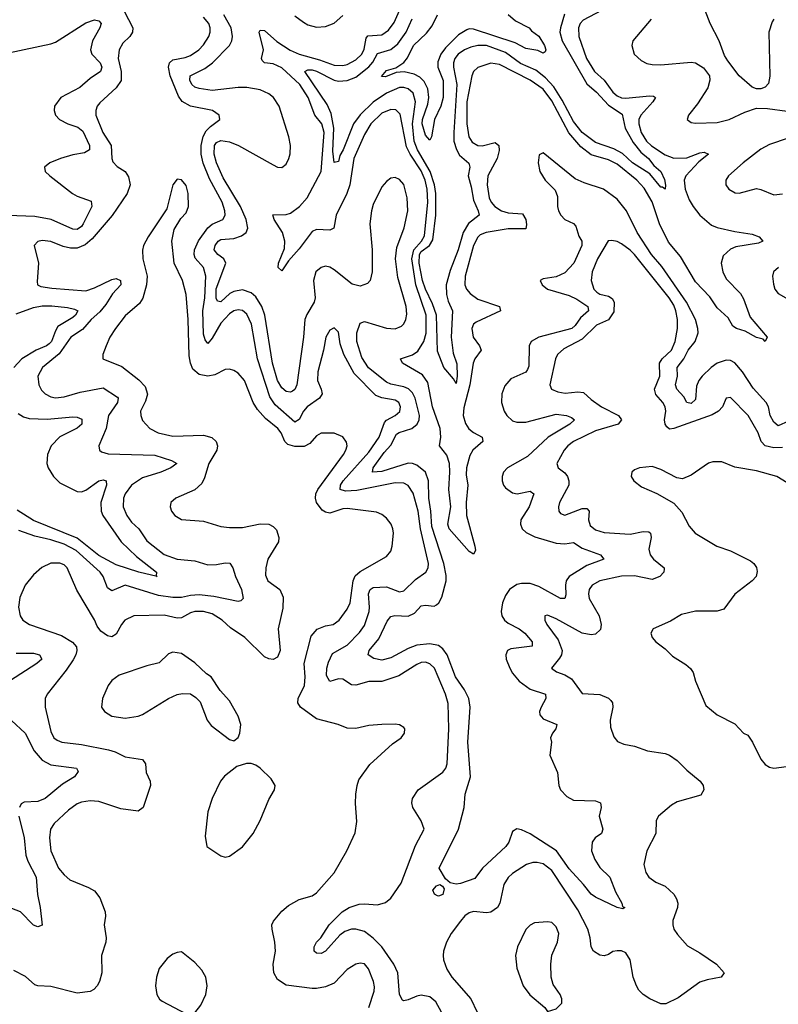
# Model space of a CAD drawing. Header units: inches. Extents: x 1843162 to 1959474, y 907081 to 1016326.
# Tile 63 of 256: x 1871586 to 1875070, y 934225 to 938748. Entities that reach past the tile are written whole.
import ezdxf

# ---------------------------------------------------------------- set-up
doc = ezdxf.new("R2010")
doc.units = ezdxf.units.IN
doc.header["$MEASUREMENT"] = 0
doc.layers.add('B8973', color=7, linetype='Continuous')

msp = doc.modelspace()

# ---------------------------------------------------------------- linework, layer by layer
at = {"layer": 'B8973', "color": 5}
for points, elevation in [([(1872066.7, 938786.7), (1872105.1, 938710), (1872104.7, 938690), (1872092.5, 938670), (1872060, 938640), (1872042.6, 938610), (1872038.3, 938570), (1872052.6, 938510), (1872051.7, 938468.3), (1872030, 938435), (1871953.8, 938366.2), (1871942, 938350), (1871935.2, 938330), (1871935.6, 938310), (1871968.5, 938230), (1872005.7, 938170), (1872008.7, 938110), (1872014.6, 938094.6), (1872034.1, 938074.1), (1872070, 938050.2), (1872085.9, 938025.9), (1872093, 937990), (1872079.8, 937950), (1872011.6, 937848.4), (1871919.1, 937740.9), (1871886.8, 937713.2), (1871850, 937699.1), (1871819, 937699), (1871785.4, 937705.4), (1871730, 937728.5), (1871690, 937733.3), (1871670.3, 937729.7), (1871653, 937710), (1871672.4, 937630), (1871665.9, 937545.9), (1871668.8, 937530), (1871683, 937523), (1871734.4, 937514.4), (1871890, 937503), (1871930, 937515.6), (1872010, 937554.5), (1872030, 937558.4), (1872048.9, 937550), (1872051.4, 937530), (1872012.1, 937487.9), (1871981.1, 937438.9), (1871954.1, 937405.9), (1871914, 937370), (1871875.2, 937324.8), (1871821.7, 937290), (1871767.3, 937212.7), (1871691.3, 937150), (1871669.4, 937110), (1871674.4, 937070), (1871686.2, 937046.2), (1871702.6, 937030), (1871730, 937015), (1871750, 937010.2), (1871790, 937014.8), (1871863.7, 937036.3), (1871970, 937057.4), (1872034.7, 937014.7), (1872038.5, 937010), (1872035.1, 936990), (1871993.9, 936930), (1871983.8, 936870), (1871950.3, 936790.3), (1871952.7, 936770), (1871962.6, 936762.6), (1871993.2, 936753.2), (1872207, 936747), (1872282.7, 936722.7), (1872308.2, 936710), (1872281.1, 936690), (1872234, 936670), (1872150, 936643.6), (1872100.1, 936610), (1872070.1, 936570), (1872062.9, 936550), (1872062.1, 936510), (1872077.9, 936470), (1872100, 936440), (1872133.1, 936410), (1872170, 936354.8), (1872250, 936290.8), (1872310, 936270.1), (1872390, 936262.2), (1872450, 936244), (1872490, 936245.2), (1872530, 936253.5), (1872550.9, 936250.9), (1872564.5, 936230), (1872577.4, 936190), (1872605, 936130), (1872612.4, 936090), (1872601.4, 936078.6), (1872590, 936075.6), (1872478.3, 936098.3), (1872410, 936106.1), (1872370, 936103.7), (1872330, 936094.4), (1872290, 936093.6), (1872223.4, 936103.4), (1872070, 936150.9), (1872010, 936123.9), (1871990, 936138.8), (1871969.6, 936189.6), (1871956.4, 936210), (1871845.4, 936310), (1871790, 936338.5), (1871730, 936358.3), (1871655.4, 936375.4), (1871581.6, 936401.6)], 740), ([(1874258.2, 938790), (1874173.9, 938746.1), (1874160.7, 938730), (1874152.8, 938710), (1874153.9, 938670), (1874188.8, 938570), (1874226.4, 938510), (1874270, 938470.1), (1874310, 938415.2), (1874330, 938398.5), (1874350, 938389.3), (1874370, 938387.4), (1874478, 938398), (1874496.5, 938396.5), (1874506.2, 938390), (1874493.6, 938370), (1874438.1, 938310), (1874430.1, 938289.9), (1874429.7, 938270), (1874440.2, 938230), (1874464.2, 938190), (1874487.8, 938167.8), (1874550, 938127.1), (1874590, 938111.7), (1874650, 938112.9), (1874710, 938136.7), (1874730, 938139.2), (1874749, 938130), (1874704.7, 938095.3), (1874645, 938030), (1874637.5, 938010), (1874641.7, 937970), (1874660.8, 937920.8), (1874678.4, 937890), (1874710.1, 937850), (1874763.4, 937803.4), (1874790, 937792.6), (1874870, 937774.3), (1874950, 937762.8), (1874981.5, 937750), (1874999.6, 937730), (1874979.4, 937720.6), (1874875, 937705), (1874850, 937694.5), (1874816.9, 937663.1), (1874807.7, 937630), (1874815.6, 937590), (1874830, 937557.3), (1874896.9, 937490), (1874910, 937466.4), (1874941.1, 937381.1), (1875018.8, 937290), (1875010, 937269.5), (1875000.2, 937280.2), (1874970, 937287.4), (1874917.2, 937317.2), (1874878, 937330), (1874860.7, 937340.8), (1874839, 937379), (1874790, 937425), (1874755, 937475), (1874690, 937543), (1874620.3, 937660.3), (1874566.2, 937726.2), (1874525.1, 937810), (1874491.2, 937911.2), (1874454, 937974), (1874420.8, 938010), (1874330, 938084.3), (1874290, 938103.5), (1874210, 938127.5), (1874163.1, 938163.1), (1874108.2, 938228.2), (1874030, 938374.6), (1873990, 938428.2), (1873930.7, 938470.7), (1873790, 938541.7), (1873750, 938547.4), (1873690, 938528.2), (1873670.6, 938509.4), (1873662, 938490), (1873639.6, 938370), (1873639.6, 938270), (1873648.4, 938210), (1873664.8, 938184.8), (1873690, 938169.7), (1873710, 938168.1), (1873770, 938183.1), (1873787.1, 938170), (1873787.7, 938147.7), (1873778.6, 938110), (1873736.8, 938030), (1873733.1, 937990), (1873742.8, 937930), (1873751.7, 937910), (1873767.9, 937890), (1873798.9, 937870), (1873830, 937860.4), (1873895.9, 937855.9), (1873910, 937830.3), (1873913.6, 937806.4), (1873910, 937787.3), (1873830, 937787.7), (1873728.9, 937771.1), (1873701.1, 937758.9), (1873690, 937749.1), (1873669.8, 937710.2), (1873632.4, 937570), (1873630.7, 937530), (1873638.4, 937510), (1873654.8, 937490), (1873690, 937464.1), (1873788.9, 937430), (1873793.8, 937410), (1873682.1, 937357.9), (1873670.5, 937349.5), (1873663.3, 937330), (1873668.3, 937290), (1873698.1, 937250), (1873705.4, 937230), (1873676.6, 937190), (1873669.3, 937170.7), (1873653.8, 937070), (1873625.3, 936965.3), (1873623.4, 936930), (1873633.8, 936893.8), (1873649.3, 936869.3), (1873670, 936852), (1873709.3, 936830), (1873712.5, 936810), (1873666.6, 936770), (1873654, 936746), (1873637.7, 936690), (1873637, 936657), (1873643.7, 936610), (1873636.9, 936530), (1873638.2, 936470), (1873676.2, 936330), (1873678.7, 936310), (1873670, 936292.7), (1873650, 936305.4), (1873558, 936410), (1873552.8, 936430), (1873565.9, 936510), (1873557.1, 936590), (1873562.3, 936670), (1873559.7, 936710), (1873547.6, 936747.6), (1873513.6, 936790), (1873519.8, 936830), (1873517.2, 936870), (1873482, 936970), (1873460.8, 937080.8), (1873436.4, 937116.4), (1873344.5, 937170), (1873334.8, 937190), (1873390, 937208.8), (1873414.4, 937225.6), (1873442, 937270), (1873452.2, 937307.8), (1873452.6, 937390), (1873406, 937530), (1873387.1, 937650), (1873395.5, 937690), (1873431.2, 937730), (1873445.4, 937754.6), (1873460.5, 937910), (1873457.5, 937970), (1873448.1, 938010), (1873430, 938053.2), (1873379.3, 938130), (1873363.2, 938163.2), (1873333.4, 938313.4), (1873313.9, 938333.9), (1873290, 938335.8), (1873250, 938318), (1873198.9, 938270), (1873170, 938221.1), (1873120.2, 938110), (1873102.6, 937990), (1873088.5, 937950), (1873039.4, 937850), (1873029.6, 937790.4), (1873010, 937780.6), (1872950, 937783.8), (1872930, 937775.1), (1872870, 937695.5), (1872820.1, 937639.9), (1872790, 937594), (1872774, 937610), (1872774.8, 937630), (1872802.5, 937697.5), (1872804.2, 937730), (1872793.2, 937770), (1872754.5, 937830), (1872748.1, 937851.9), (1872810, 937853.3), (1872830, 937859.1), (1872870.7, 937889.3), (1872905.8, 937930), (1872970.2, 938050), (1872985.1, 938230), (1872974.4, 938270), (1872941.5, 938310), (1872911.5, 938390), (1872873.1, 938450), (1872790, 938526), (1872750, 938545.3), (1872710.4, 938550.4), (1872700.1, 938560.1), (1872696.2, 938570), (1872705.2, 938610), (1872686.3, 938690), (1872690, 938700.3), (1872710, 938697.9), (1872767.1, 938647.1), (1872827.9, 938607.9), (1872869.8, 938589.8), (1872963.5, 938563.5), (1873030, 938539), (1873070, 938536.9), (1873090, 938541.5), (1873130, 938563.1), (1873157.3, 938590), (1873168.3, 938611.7), (1873177.8, 938662.2), (1873185.7, 938674.3), (1873250, 938678.1), (1873279.7, 938700.3), (1873305.6, 938734.4), (1873331, 938790)], 680), ([(1875050, 938750.9), (1875042.2, 938737.8), (1875026.9, 938690), (1875030.9, 938489.1), (1875025.5, 938454.5), (1875010, 938437.6), (1874990, 938429.9), (1874970, 938430.4), (1874950, 938437.7), (1874889.9, 938489.9), (1874838.3, 938558.3), (1874823.4, 938583.4), (1874798.4, 938650), (1874757.2, 938730), (1874734.8, 938790)], 720), ([(1871535.2, 938595.2), (1871730, 938637.5), (1871750, 938645.2), (1871890, 938733.7), (1871930, 938747), (1871950, 938743.1), (1871960.2, 938730), (1871953.7, 938710), (1871920.5, 938650), (1871911.2, 938610), (1871917.2, 938590), (1871955.3, 938550), (1871964.1, 938530), (1871957.1, 938510), (1871910, 938478.2), (1871863, 938437), (1871774.7, 938390), (1871745.9, 938350), (1871744.4, 938330), (1871750.9, 938310), (1871769.4, 938290), (1871806.7, 938270), (1871853.6, 938253.6), (1871876.2, 938236.2), (1871906.9, 938170), (1871906.3, 938150), (1871883.8, 938136.2), (1871830, 938126.9), (1871773.1, 938110), (1871724.2, 938090), (1871700.3, 938070), (1871703.6, 938050), (1871724.4, 938030), (1871828.4, 937950), (1871850, 937937.4), (1871913.9, 937913.9), (1871917.6, 937890), (1871878.5, 937810), (1871870, 937797.9), (1871850, 937784.4), (1871830, 937785.1), (1871730.2, 937830.2), (1871656.2, 937843.8), (1871531.8, 937848.2)], 720), ([(1873523.1, 934190), (1873497.3, 934237.3), (1873470, 934259.9), (1873430, 934267.5), (1873410, 934263.4), (1873370, 934245.6), (1873350, 934241.3), (1873344.5, 934244.5), (1873330.8, 934270.8), (1873323.1, 934370), (1873305, 934410), (1873249.3, 934490), (1873210, 934528.7), (1873170, 934559), (1873130, 934571.1), (1873110, 934569.9), (1873079.8, 934560.2), (1873057, 934543), (1872990, 934468.8), (1872970, 934458.9), (1872950, 934459.5), (1872938, 934470), (1872938, 934490), (1872949.4, 934510), (1872968.8, 934531.2), (1873008, 934590), (1873067.8, 934650), (1873099.7, 934670), (1873145.1, 934685.1), (1873170, 934687.5), (1873230, 934682.8), (1873266.6, 934693.3), (1873290, 934712.2), (1873337.8, 934782.2), (1873404.5, 934955.5), (1873443.5, 935030), (1873430, 935067.3), (1873391.1, 935130), (1873386.9, 935150), (1873389.8, 935170.2), (1873416.2, 935210), (1873528.7, 935291.3), (1873543, 935310), (1873549.8, 935330.2), (1873556.7, 935490), (1873553.2, 935606.8), (1873542.1, 935650), (1873491.2, 935770), (1873470, 935789.8), (1873450, 935796.8), (1873430, 935795), (1873410, 935786.5), (1873326.7, 935733.3), (1873250, 935707.3), (1873190, 935707.7), (1873130, 935691.9), (1873110, 935692.2), (1873070, 935718.4), (1873050, 935720.6), (1873010, 935707.6), (1872995.9, 935735.9), (1872996.9, 935770), (1873003.7, 935796.3), (1873023, 935837), (1873090, 935874.8), (1873147.1, 935932.9), (1873170, 935965.8), (1873190.6, 936030), (1873193.4, 936050), (1873188.5, 936110), (1873195.2, 936130), (1873210, 936140.1), (1873270, 936143.6), (1873330, 936120.5), (1873350, 936124.8), (1873403.8, 936176.2), (1873450.7, 936210), (1873462.7, 936230), (1873463.4, 936250), (1873426.3, 936410), (1873415.9, 936490), (1873393.3, 936573.3), (1873370, 936608.9), (1873350, 936618.3), (1873310, 936621.2), (1873135.2, 936584.8), (1873082.5, 936582.5), (1873057.4, 936590), (1873059.2, 936610), (1873071.3, 936630), (1873190, 936761.9), (1873237.3, 936830), (1873261.8, 936898.2), (1873271.2, 936908.8), (1873310.9, 936930), (1873331.3, 936948.7), (1873335.6, 936970), (1873326.8, 936990), (1873310, 937000.5), (1873250, 937010.8), (1873222.4, 937022.4), (1873122.7, 937122.7), (1873074.3, 937210), (1873058.3, 937258.3), (1873050, 937312.7), (1873030, 937331.8), (1873010, 937321.6), (1872991.7, 937290), (1872981.5, 937230), (1872954.8, 937130), (1872954, 937090), (1872971.4, 937050), (1872974.6, 937030), (1872963, 937010), (1872906.5, 936970), (1872890.1, 936949.9), (1872870, 936911.5), (1872850, 936899.1), (1872758.8, 936978.8), (1872735.3, 937015.4), (1872679, 937190), (1872650.7, 937350), (1872630, 937394.8), (1872610, 937411.7), (1872590, 937415.3), (1872570, 937410.5), (1872550, 937396.2), (1872510, 937353.3), (1872470, 937284.4), (1872450, 937260.3), (1872437.8, 937277.8), (1872430, 937302.9), (1872427.5, 937410), (1872435.9, 937470), (1872440.6, 937570), (1872430.4, 937610), (1872392.8, 937652.8), (1872387.5, 937670), (1872389.6, 937690), (1872408.1, 937731.9), (1872450, 937792.4), (1872470, 937808.7), (1872519.8, 937830), (1872529.9, 937850.1), (1872528.7, 937870), (1872516, 937910), (1872457.4, 938017.4), (1872428.5, 938088.5), (1872419.6, 938130), (1872418.9, 938170), (1872428.7, 938211.3), (1872443, 938237), (1872462.1, 938257.9), (1872505.1, 938290), (1872502, 938310), (1872471.8, 938330), (1872370, 938350.4), (1872332.3, 938372.3), (1872315.9, 938395.9), (1872277.5, 938490), (1872269.1, 938530), (1872274, 938550), (1872290, 938563.6), (1872346.4, 938573.6), (1872370, 938582.9), (1872408.2, 938610), (1872430, 938632), (1872455, 938670), (1872460.8, 938690), (1872460.5, 938710), (1872454.1, 938730), (1872430, 938759.9)], 740), ([(1875117, 936903.1), (1875070, 936882.9), (1875050, 936899.9), (1875032.8, 936930), (1875025.6, 936970), (1875013.5, 936990), (1874955.3, 937055.3), (1874906, 937130), (1874870, 937171.1), (1874850, 937181.9), (1874830, 937184.4), (1874790, 937169.9), (1874762.2, 937150), (1874719.7, 937110), (1874704.9, 937090), (1874695.1, 937064.9), (1874690, 937003.1), (1874670, 936985), (1874650, 936989.8), (1874635.8, 937015.8), (1874603.9, 937050), (1874597.2, 937070), (1874606.4, 937110), (1874605.3, 937150), (1874635.7, 937190), (1874655.7, 937230), (1874688.6, 937270), (1874701.3, 937310), (1874700.7, 937330), (1874689.6, 937370), (1874648.5, 937450), (1874534.7, 937614.7), (1874487.7, 937670), (1874422, 937770), (1874372.3, 937870), (1874330, 937923.2), (1874267.7, 937970), (1874177.8, 937997.8), (1874137.1, 938017.1), (1873990, 938136.2), (1873972.5, 938127.5), (1873967.2, 938090), (1873974.7, 938050), (1873999.3, 938010), (1874045.3, 937965.3), (1874055.7, 937935.7), (1874055.9, 937890), (1874060.4, 937870), (1874070.9, 937850), (1874090, 937830.1), (1874130, 937811.2), (1874139.5, 937799.5), (1874154.1, 937754.2), (1874167.8, 937730), (1874168.1, 937710), (1874130.3, 937629.7), (1874090, 937585.7), (1874050, 937566), (1873990, 937558), (1873976.3, 937550), (1873985.3, 937530), (1874010.5, 937510), (1874110, 937481.5), (1874144.4, 937464.4), (1874194.8, 937430), (1874199, 937410), (1874161.5, 937378.5), (1874137, 937343), (1874121.3, 937330), (1873970.9, 937289.1), (1873935.6, 937270), (1873926, 937250), (1873923.7, 937156.3), (1873918.9, 937141.1), (1873910, 937128.4), (1873841.4, 937098.6), (1873813.8, 937066.2), (1873800.5, 937030), (1873798.5, 936990), (1873810.8, 936950), (1873822.8, 936930), (1873850, 936905.5), (1873870, 936899.6), (1873910, 936899.6), (1874050, 936935.8), (1874097.1, 936930), (1874120.8, 936920.8), (1874134.3, 936910), (1874112.9, 936890), (1874013.9, 936830), (1873918.7, 936741.3), (1873826.6, 936690), (1873808.3, 936670), (1873801.6, 936650), (1873801.4, 936630), (1873807.4, 936610), (1873817, 936597), (1873850, 936574.4), (1873870.3, 936569.7), (1873930, 936582), (1873948, 936570), (1873925.7, 936510), (1873887.7, 936450), (1873885.6, 936430), (1873893, 936410), (1873912.1, 936392.1), (1873952.6, 936372.6), (1874050, 936343.3), (1874090, 936340.8), (1874130, 936346.3), (1874170, 936320.8), (1874254, 936290), (1874268.4, 936270), (1874190, 936240.1), (1874110.1, 936190), (1874095.4, 936170), (1874092, 936150), (1874094.6, 936105.4), (1874090, 936088.7), (1874070, 936089.3), (1873970, 936144.3), (1873930, 936158.7), (1873890, 936158.8), (1873870, 936153.1), (1873835.8, 936130), (1873816.8, 936103.2), (1873803.1, 936070), (1873796.8, 936030), (1873800.9, 936010), (1873813.1, 935990), (1873830, 935976.3), (1873880.7, 935950), (1873905.4, 935930), (1873940.1, 935890), (1873939.6, 935870), (1873841.8, 935858.2), (1873826, 935850), (1873818.3, 935830), (1873820.7, 935810), (1873837, 935770), (1873850, 935745.8), (1873880.1, 935710), (1873930, 935673.1), (1874000.9, 935650), (1874003.2, 935630), (1873981.2, 935590), (1873973.9, 935570), (1873975.2, 935555.2), (1873990, 935536.1), (1874052.4, 935510), (1874047.6, 935490), (1874032.3, 935470), (1874024.2, 935450), (1874028.6, 935430), (1874021.3, 935370), (1874055.7, 935290), (1874061.6, 935230), (1874070.2, 935210), (1874099.3, 935179.3), (1874130, 935162.9), (1874230, 935160.3), (1874253, 935150), (1874255.8, 935130), (1874248, 935090), (1874263.6, 935030), (1874257.4, 935010), (1874228.7, 934990), (1874215.3, 934970), (1874212.4, 934930), (1874227.2, 934890), (1874250, 934853.4), (1874297, 934810), (1874321.8, 934741.8), (1874351.8, 934690), (1874354.9, 934674.9), (1874364.7, 934670), (1874355.5, 934664.5), (1874330, 934669.6), (1874230, 934717.2), (1874210, 934731), (1874176, 934776), (1874110, 934847.5), (1874050.8, 934930.8), (1873930, 935008), (1873890, 935027.4), (1873870, 935030.6), (1873850, 935018.3), (1873833, 934970), (1873819.3, 934950), (1873712.3, 934850), (1873676.5, 934803.5), (1873610, 934780.4), (1873590, 934777.9), (1873563.7, 934783.7), (1873541.5, 934801.5), (1873512.8, 934850), (1873601.6, 935030), (1873627.8, 935130), (1873631.4, 935190), (1873655.8, 935270), (1873644.2, 935430), (1873655.5, 935590), (1873648.7, 935630), (1873629.5, 935670), (1873587.4, 935730), (1873549.9, 935830), (1873530, 935858.5), (1873510, 935873.2), (1873470, 935881.2), (1873410, 935875.2), (1873370, 935859.6), (1873290, 935817), (1873250, 935806.7), (1873213, 935813), (1873186.6, 935830), (1873190.8, 935850), (1873236.1, 935903.9), (1873274.5, 935985.5), (1873290, 936007.3), (1873308.7, 936011.3), (1873370, 936007.4), (1873398.7, 936021.3), (1873430, 936055.8), (1873450, 936058.6), (1873490, 936054.3), (1873499.8, 936060.2), (1873510.8, 936069.2), (1873524.8, 936095.2), (1873544.8, 936170), (1873544.6, 936195.4), (1873534.2, 936250), (1873479.5, 936419.5), (1873474.9, 936490), (1873465, 936550), (1873463.8, 936630), (1873449.3, 936669.3), (1873410, 936701.2), (1873390, 936709.5), (1873370, 936711.2), (1873250, 936672.2), (1873207.2, 936670), (1873208.8, 936690), (1873259.8, 936760.2), (1873290, 936793.9), (1873316.2, 936843.8), (1873328.2, 936851.8), (1873387, 936870), (1873411.4, 936890), (1873420.9, 936910), (1873422.9, 936930), (1873401.8, 937010), (1873390, 937034.6), (1873371.7, 937051.7), (1873350, 937061.6), (1873290, 937074.2), (1873270, 937083.1), (1873188.6, 937148.6), (1873156.9, 937196.9), (1873134, 937270), (1873134, 937310), (1873150, 937353.5), (1873170, 937361.2), (1873270, 937330.5), (1873310, 937327.2), (1873339.6, 937340.4), (1873350, 937350.2), (1873359.3, 937370), (1873364, 937396), (1873361.8, 937430), (1873323.1, 937563.1), (1873312.3, 937650), (1873318.1, 937701.9), (1873351.5, 937791.5), (1873368.3, 937870), (1873365.7, 937930), (1873350, 937990.7), (1873330, 938014.3), (1873310, 938023.4), (1873290, 938020.3), (1873270, 938005.3), (1873250, 937979.8), (1873210, 937899.1), (1873201.1, 937870), (1873194.8, 937810), (1873205.2, 937690), (1873204.3, 937590), (1873195.1, 937550), (1873183.3, 937536.7), (1873150, 937524), (1873112.7, 937532.7), (1873030, 937599.6), (1873010, 937611), (1872990, 937615), (1872970, 937609.9), (1872946.3, 937590), (1872935.1, 937550), (1872943.3, 937470), (1872938.3, 937450), (1872905.5, 937394.4), (1872896.4, 937370), (1872890.1, 937289.9), (1872859, 937070), (1872850.5, 937049.5), (1872838.4, 937041.6), (1872830, 937037.5), (1872810, 937040.6), (1872790, 937056.8), (1872770, 937090.6), (1872746.8, 937170), (1872711.7, 937390), (1872698, 937430), (1872670, 937474.9), (1872650, 937493.6), (1872610, 937506.5), (1872570, 937499.6), (1872551.3, 937490), (1872510, 937452.4), (1872495.3, 937455.3), (1872488.4, 937468.4), (1872488.8, 937511.2), (1872532.4, 937630), (1872523.4, 937650), (1872496, 937670), (1872479.9, 937690), (1872483.2, 937710), (1872497.8, 937730), (1872510, 937738.6), (1872570, 937743.5), (1872604.5, 937755.5), (1872626.3, 937770), (1872634.3, 937790), (1872625.7, 937830), (1872601, 937890), (1872521.3, 938021.3), (1872490.2, 938090), (1872478.8, 938130), (1872481.4, 938170), (1872490, 938183.6), (1872510, 938193.4), (1872550, 938186.7), (1872590.4, 938170.4), (1872750, 938080.5), (1872770, 938071.1), (1872790, 938068.2), (1872810, 938083.6), (1872822.2, 938110), (1872828.5, 938131.5), (1872829.9, 938170), (1872821.5, 938210), (1872778, 938350), (1872752.4, 938390), (1872730, 938407.5), (1872690, 938425), (1872630, 938436.8), (1872590, 938436.7), (1872470, 938423.2), (1872410, 938431.2), (1872390, 938438.6), (1872377.3, 938450), (1872367.3, 938470), (1872369.6, 938490.4), (1872436, 938524), (1872472.4, 938550), (1872549.9, 938630), (1872560.1, 938650), (1872563.4, 938670), (1872556.7, 938710), (1872524.3, 938770)], 720), ([(1872850, 938765.1), (1872890, 938735.7), (1872910, 938724.7), (1872950, 938713.5), (1872990, 938715.9), (1873030, 938732.1), (1873070, 938766.9)], 720), ([(1874087.5, 938772.5), (1874069.3, 938710), (1874067.3, 938690), (1874077.9, 938650), (1874190, 938453.3), (1874234.7, 938414.7), (1874290, 938355.1), (1874353.5, 938313.5), (1874367, 938250), (1874404.1, 938184.1), (1874439.1, 938139.1), (1874473.7, 938110), (1874498.8, 938078.8), (1874530.2, 938050), (1874546.7, 938013.3), (1874552.3, 937987.7), (1874550, 937969.6), (1874538.7, 937978.7), (1874530, 937979.2), (1874479.7, 938039.7), (1874400.9, 938090), (1874353.9, 938133.9), (1874314.7, 938154.7), (1874230, 938184), (1874170, 938230.3), (1874130, 938279.5), (1874078, 938378), (1874039.5, 938439.5), (1874000.4, 938480.4), (1873956.5, 938516.5), (1873886.8, 938546.8), (1873817.7, 938597.7), (1873730, 938628.9), (1873690, 938629.5), (1873658, 938622), (1873629.3, 938610), (1873599.8, 938590), (1873584.4, 938570), (1873578.2, 938550), (1873577.7, 938530), (1873593, 938450), (1873579.2, 938230), (1873580.4, 938190), (1873591.9, 938151.9), (1873605.8, 938125.8), (1873648.4, 938088.4), (1873653.2, 938070), (1873645.8, 938030), (1873660.1, 937980.1), (1873670, 937919.1), (1873692.2, 937870), (1873696.3, 937850), (1873648, 937812), (1873622.7, 937770), (1873600.6, 937690), (1873563.5, 937596.5), (1873545.2, 937530), (1873546.1, 937486.1), (1873554.3, 937454.3), (1873574.3, 937410), (1873567.6, 937290), (1873576.5, 937216.5), (1873593.4, 937166.6), (1873595.4, 937110), (1873590, 937077.2), (1873578.8, 937098.8), (1873534.7, 937150), (1873505.5, 937225.5), (1873499.9, 937390), (1873482.7, 937442.7), (1873450, 937510.6), (1873436.8, 937550), (1873421.4, 937630), (1873422.1, 937670), (1873430, 937682.5), (1873468.7, 937711.3), (1873483.7, 937736.3), (1873497.7, 937850), (1873497.5, 937950), (1873490.8, 937990), (1873470.6, 938050.6), (1873413.4, 938150), (1873398.3, 938190), (1873389.8, 938270), (1873403.6, 938370), (1873393.3, 938410), (1873370, 938430.8), (1873350, 938436.6), (1873330, 938435.6), (1873270, 938410.3), (1873210, 938368.4), (1873149.5, 938310.5), (1873118.5, 938270), (1873071.4, 938150), (1873056.7, 938123.3), (1873050, 938097), (1873030, 938092.3), (1873024.3, 938144.3), (1873029.5, 938250), (1873016.2, 938316.2), (1872997.6, 938357.6), (1872896.4, 938510), (1872910, 938517.6), (1872930, 938517), (1872950, 938511.1), (1873030, 938470.1), (1873050, 938465.8), (1873090, 938468.8), (1873130, 938484.5), (1873190, 938531), (1873207.7, 938552.3), (1873230, 938592.8), (1873290, 938610.5), (1873322.8, 938637.2), (1873360.3, 938690), (1873388.6, 938751.4)], 660), ([(1873830, 938772.1), (1873863.1, 938743.1), (1873925.2, 938710), (1873936.3, 938696.3), (1873970, 938672.6), (1873996.5, 938630), (1874002.4, 938610), (1873999.9, 938600.1), (1873990, 938594.5), (1873965.7, 938605.7), (1873910, 938614.8), (1873862, 938642), (1873670, 938704.3), (1873650, 938705.3), (1873638.9, 938701.1), (1873602, 938678), (1873541.2, 938618.8), (1873520.7, 938590), (1873505.8, 938554.2), (1873507.2, 938530), (1873531.6, 938468.4), (1873530.9, 938390), (1873520.5, 938350), (1873491.4, 938290), (1873477.4, 938210), (1873470, 938195.1), (1873450, 938217.6), (1873435.2, 938270), (1873435.3, 938290), (1873459.9, 938360.1), (1873464.5, 938390), (1873460.7, 938430), (1873444.4, 938464.4), (1873423.4, 938483.4), (1873397.2, 938497.2), (1873352.1, 938507.9), (1873315.5, 938504.5), (1873265.7, 938485.7), (1873247.2, 938487.2), (1873270, 938513.9), (1873313.4, 938526.6), (1873350, 938550.9), (1873367.6, 938572.4), (1873394.4, 938630), (1873453.8, 938686.2), (1873480.8, 938719.2), (1873504.2, 938770)], 640), ([(1874486.6, 938750), (1874402.3, 938650), (1874398, 938630), (1874408.5, 938590), (1874439.8, 938559.8), (1874466.9, 938546.9), (1874490, 938542), (1874530, 938539.9), (1874670, 938553.3), (1874690, 938549.3), (1874726.9, 938526.9), (1874753.4, 938490), (1874756.2, 938470), (1874745.8, 938434.2), (1874698.6, 938361.4), (1874657.8, 938310), (1874651.7, 938290), (1874670, 938275.8), (1874690, 938272.6), (1874790, 938275.5), (1874844.2, 938290), (1874916.3, 938323.7), (1874970, 938341.6), (1875020.4, 938340.4), (1875110, 938327.1)], 720), ([(1875115.9, 938204.1), (1875030, 938175.3), (1874990, 938153.3), (1874909, 938090), (1874841.7, 938030), (1874828.6, 938010), (1874828.4, 937990), (1874842.8, 937970), (1874872.4, 937952.4), (1874890, 937950.9), (1874970, 937972.2), (1874990, 937968.4), (1875050, 937943.5), (1875090, 937947.3)], 720), ([(1873189.8, 934210.2), (1873213.9, 934286.1), (1873215, 934305), (1873210.6, 934330.5), (1873187.9, 934387.9), (1873170, 934411.1), (1873150, 934414.7), (1873130, 934409.7), (1873090, 934384.7), (1873030, 934323), (1872990, 934305.1), (1872950, 934298.7), (1872930, 934297.4), (1872810, 934312.6), (1872770, 934339.1), (1872753.7, 934370), (1872750.5, 934410), (1872761.5, 934470), (1872758.6, 934510), (1872745.2, 934570), (1872744.7, 934590), (1872752.3, 934607.7), (1872790, 934653.7), (1872820.5, 934679.5), (1872870, 934706.4), (1872930, 934723), (1872950, 934737.6), (1873030.7, 934829.3), (1873088.2, 934930), (1873127, 935013), (1873135.1, 935064.9), (1873127.9, 935147.9), (1873129.8, 935189.8), (1873135.3, 935230), (1873144.2, 935255.8), (1873193.5, 935326.5), (1873298.5, 935421.5), (1873338, 935450), (1873354, 935470), (1873354.5, 935490), (1873350, 935497.2), (1873330, 935509.4), (1873310, 935511.5), (1873250, 935511.1), (1873190, 935505.4), (1873130, 935492.8), (1873090, 935493.6), (1873049, 935510), (1872950, 935536.1), (1872876.1, 935590), (1872863.4, 935610), (1872864.9, 935630), (1872894.5, 935690), (1872897, 935730), (1872892.7, 935790), (1872924.1, 935915.9), (1872951.8, 935948.2), (1872990, 935963.8), (1873026, 935970), (1873053.1, 935990), (1873090, 936040.9), (1873103.4, 936070), (1873117.3, 936170), (1873126.9, 936193.1), (1873150, 936212.7), (1873270, 936282.3), (1873290, 936306), (1873296.8, 936330), (1873302.6, 936390), (1873300.4, 936410), (1873292.4, 936430), (1873270, 936458.9), (1873250, 936475.3), (1873225.1, 936485.1), (1873090, 936503), (1873070, 936501.1), (1873010, 936481.3), (1872990, 936485.2), (1872975.4, 936495.4), (1872949.6, 936529.6), (1872944.4, 936550), (1872946.6, 936570), (1872955.6, 936590), (1873073.3, 936750), (1873083.7, 936770), (1873089.8, 936790), (1873087.4, 936807.4), (1873070, 936831.6), (1873030, 936848.2), (1872970, 936848.2), (1872950, 936836.9), (1872919, 936801), (1872892.9, 936787.1), (1872850, 936788.1), (1872817, 936797), (1872803.2, 936810), (1872786.6, 936850), (1872771.6, 936870), (1872715.6, 936915.6), (1872677.7, 936957.7), (1872658.7, 936990), (1872619.4, 937090), (1872590, 937124.4), (1872570, 937136.9), (1872550, 937142.4), (1872530, 937140.5), (1872482.7, 937117.3), (1872450, 937109.8), (1872410, 937118.1), (1872381.9, 937141.9), (1872369.9, 937170), (1872364.1, 937204.1), (1872360.4, 937370), (1872350, 937485.2), (1872334, 937550), (1872295.3, 937630), (1872285.6, 937730), (1872295.9, 937784.1), (1872325.6, 937834.4), (1872350, 937860.7), (1872361.3, 937890), (1872359.7, 937950), (1872350, 937986), (1872330, 938012.7), (1872310, 938016), (1872290, 937988.7), (1872261.4, 937878.6), (1872176.3, 937750), (1872155.5, 937710), (1872150.5, 937689.5), (1872152.2, 937650), (1872172.3, 937570), (1872168.6, 937530), (1872151.7, 937468.3), (1872135.9, 937444.1), (1872070, 937388), (1872025.5, 937330), (1872000.9, 937290), (1871983.1, 937250), (1871968.5, 937210), (1871968, 937190), (1872055.4, 937155.4), (1872133.6, 937093.6), (1872162.9, 937062.9), (1872172.9, 937027.1), (1872164.7, 936995.3), (1872141.7, 936950), (1872142, 936930), (1872150, 936907.3), (1872183.8, 936870), (1872222, 936850), (1872290, 936835), (1872430, 936839.8), (1872468.4, 936828.4), (1872489.2, 936810), (1872495.2, 936790), (1872491.9, 936770), (1872455, 936710), (1872435.7, 936644.2), (1872423, 936617), (1872390, 936588.5), (1872304, 936550), (1872280.5, 936530), (1872278, 936510), (1872283.8, 936490), (1872299.1, 936470), (1872330, 936452.4), (1872430, 936445.2), (1872510, 936420.7), (1872550, 936415.9), (1872610, 936415.8), (1872690, 936432.2), (1872730, 936430.1), (1872750, 936420.2), (1872765.1, 936405.1), (1872776.5, 936370), (1872774.4, 936350), (1872726, 936270), (1872717.3, 936230), (1872715.8, 936195.8), (1872725.7, 936170), (1872781.5, 936130), (1872795.8, 936095.8), (1872794.4, 936045.6), (1872773.5, 935950), (1872782.3, 935850), (1872770, 935820.5), (1872750.2, 935809.8), (1872730, 935811.9), (1872710, 935821.8), (1872620.3, 935910), (1872554.9, 935954.9), (1872515.5, 935990), (1872470, 936018.8), (1872430, 936029.3), (1872390, 936029.3), (1872370, 936023), (1872330, 936000.2), (1872310, 935998.5), (1872250, 936012.7), (1872110, 936009), (1872069.1, 935990), (1872053.4, 935970), (1872030, 935924.7), (1872010, 935913.5), (1871990, 935917.8), (1871959.1, 935939.1), (1871942.1, 935962.1), (1871930, 935991.8), (1871848.2, 936128.2), (1871804.5, 936230), (1871790, 936243.8), (1871770, 936251.9), (1871728.9, 936251.1), (1871687.9, 936232.1), (1871650, 936198.7), (1871611.8, 936150), (1871586.9, 936093.1), (1871581.1, 936050), (1871588.5, 936010), (1871600.5, 935990), (1871630.8, 935970), (1871778.6, 935918.6), (1871828.3, 935888.3), (1871846.8, 935866.8), (1871849.3, 935850), (1871844.6, 935830), (1871831.7, 935808.3), (1871799.9, 935760.1), (1871711.8, 935650), (1871703.1, 935630), (1871702.8, 935590), (1871730, 935478), (1871742.9, 935450), (1871758.1, 935438.1), (1871779.1, 935430), (1871870, 935418.4), (1871993.5, 935393.5), (1872024.5, 935384.5), (1872070, 935362.6), (1872150.2, 935350.2), (1872164.2, 935330), (1872167.6, 935290), (1872186, 935250), (1872187.7, 935230), (1872153.4, 935130), (1872130, 935112.9), (1872050, 935123.8), (1871950, 935156.1), (1871910, 935159.5), (1871870, 935153.9), (1871850, 935146), (1871810, 935117.8), (1871744.9, 935055.1), (1871728.4, 935030), (1871723.2, 934990), (1871729, 934930), (1871763.8, 934850), (1871790, 934819.4), (1871817.1, 934797.1), (1871902.5, 934762.5), (1871930, 934746.2), (1871954.2, 934714.2), (1871979.3, 934650), (1871981, 934630), (1871974.3, 934590), (1871983, 934530), (1871981.5, 934510), (1871961.5, 934450), (1871963.2, 934370), (1871952, 934330), (1871941.3, 934310), (1871927, 934293), (1871910, 934284.6), (1871850, 934276.5), (1871730, 934307.1), (1871670, 934310.8), (1871655.4, 934315.4), (1871612.7, 934352.7), (1871559.9, 934379.9)], 760), ([(1875090, 936782.4), (1875050, 936781.9), (1875009.1, 936790), (1874991.5, 936810), (1874977.8, 936850), (1874931.3, 936930), (1874850, 937012.7), (1874830, 937009), (1874813.1, 936970), (1874795.3, 936950), (1874766.8, 936933.2), (1874590, 936870.5), (1874570, 936866.5), (1874557.6, 936877.6), (1874549.9, 936889.9), (1874548, 936910), (1874553.8, 936950), (1874551, 936970), (1874539.9, 936990), (1874507, 937027), (1874502.1, 937050), (1874525.5, 937110), (1874524.4, 937170), (1874536, 937190), (1874579.1, 937230), (1874596.7, 937270), (1874607.2, 937330), (1874606.4, 937370), (1874599.5, 937410), (1874590, 937435.9), (1874569.4, 937470), (1874410, 937669.1), (1874390, 937689.9), (1874350, 937718.2), (1874330, 937728.7), (1874305.9, 937734.1), (1874288.1, 937731.9), (1874239.1, 937650), (1874215.1, 937590), (1874210.2, 937550), (1874222.3, 937510), (1874235.9, 937495.9), (1874250, 937487.5), (1874290, 937478.4), (1874307.7, 937467.7), (1874317, 937450), (1874314, 937406), (1874290.6, 937369.4), (1874235.8, 937344.2), (1874170, 937280.2), (1874084.4, 937235.6), (1874056.5, 937210), (1874046.8, 937190), (1874021.1, 937070), (1874027.7, 937050), (1874058.2, 937038.2), (1874091.9, 937031.9), (1874150, 937038.6), (1874175, 937035), (1874210, 937003.5), (1874257.5, 936970), (1874336.1, 936930), (1874350.2, 936910), (1874334, 936890), (1874230, 936859.9), (1874130, 936811), (1874103.5, 936790), (1874086.8, 936770), (1874052.6, 936710), (1874059.6, 936690), (1874090, 936665.8), (1874101.4, 936650), (1874108.4, 936630), (1874107.6, 936610), (1874065.8, 936530), (1874060.7, 936510), (1874061.7, 936490), (1874070, 936480.3), (1874090, 936472.7), (1874170, 936502.6), (1874190, 936502.6), (1874201, 936490), (1874198.9, 936450), (1874205.3, 936425.3), (1874230, 936405.3), (1874270, 936392.1), (1874390, 936384.1), (1874450, 936396.6), (1874475.5, 936395.5), (1874483.7, 936390), (1874486.4, 936370), (1874476, 936316), (1874481.7, 936290), (1874497.6, 936270), (1874546.3, 936230), (1874545.9, 936225.9), (1874543.6, 936210), (1874525.2, 936190), (1874490, 936176.7), (1874410, 936192.9), (1874350, 936191.8), (1874250.1, 936169.9), (1874215.5, 936150), (1874201.4, 936130), (1874197.8, 936110), (1874201.3, 936090), (1874246.7, 936010), (1874257, 935970), (1874253.1, 935946.9), (1874230, 935926.1), (1874210, 935922.3), (1874170, 935930.5), (1874050, 935995.7), (1874010, 936012.4), (1873998, 936010), (1873997.6, 935990), (1874006.7, 935970), (1874059.5, 935899.5), (1874078.1, 935850), (1874074, 935830), (1874065.1, 935814.9), (1874028.2, 935770), (1874052, 935752), (1874090, 935739), (1874120.1, 935720.1), (1874170, 935653.1), (1874250, 935647.9), (1874290, 935631.5), (1874301.1, 935621.1), (1874308.7, 935610), (1874310.3, 935590), (1874298.4, 935530), (1874298.8, 935498.8), (1874314.2, 935454.2), (1874332.1, 935432.1), (1874360.7, 935420.7), (1874410, 935411.3), (1874470, 935389.4), (1874550, 935377.5), (1874570, 935370.2), (1874605, 935345), (1874650, 935300.3), (1874710.5, 935250), (1874724.9, 935230), (1874727.3, 935210), (1874713.7, 935186.3), (1874605.4, 935154.6), (1874580.2, 935139.8), (1874519.1, 935090), (1874508.7, 935070), (1874508, 935010), (1874466, 934930), (1874452.3, 934867.7), (1874460.9, 934830), (1874475.3, 934810), (1874506.9, 934786.9), (1874550, 934767.4), (1874590, 934731.4), (1874603.2, 934710), (1874608.1, 934690), (1874606.8, 934670), (1874585.5, 934610), (1874585, 934590), (1874590.8, 934570), (1874606.4, 934546.4), (1874653.4, 934493.4), (1874710, 934462), (1874786, 934410), (1874822, 934370), (1874807.3, 934350), (1874742.6, 934337.4), (1874710, 934326.3), (1874610, 934255.1), (1874552.8, 934227.2), (1874530, 934226.8), (1874480.5, 934250), (1874449.7, 934270), (1874430, 934289.7), (1874418.4, 934310), (1874403.9, 934350), (1874389.9, 934429.9), (1874370, 934461.4), (1874350, 934470.7), (1874330, 934471.5), (1874310, 934467.3), (1874290, 934453.7), (1874270, 934448.7), (1874250, 934450.5), (1874220.7, 934470), (1874211.1, 934490), (1874206.6, 934530), (1874194.9, 934570), (1874150, 934659.1), (1874030, 934839.6), (1873990, 934871), (1873962.8, 934877.2), (1873943.4, 934876.7), (1873913, 934867), (1873850, 934826.3), (1873830, 934807.6), (1873810, 934776.3), (1873791.7, 934690), (1873779.8, 934670), (1873750, 934648.5), (1873730, 934645.2), (1873670, 934652.3), (1873650, 934646.2), (1873630, 934631.1), (1873610, 934606.9), (1873568.4, 934550), (1873545.7, 934510), (1873533.1, 934470), (1873531.6, 934450), (1873533.2, 934430), (1873547.3, 934387.3), (1873570.2, 934350), (1873658.5, 934250), (1873686.5, 934190)], 740), ([(1875070.2, 937610), (1875048.4, 937590), (1875043.2, 937570), (1875047.2, 937532.8), (1875054.4, 937510), (1875070, 937490.2), (1875104.6, 937470)], 720), ([(1871570, 937396.9), (1871650, 937426.6), (1871690, 937433.5), (1871733.7, 937433.7), (1871805.2, 937425.2), (1871838.4, 937418.4), (1871852.9, 937410), (1871842.6, 937390), (1871830, 937379.3), (1871762.1, 937337.9), (1871750, 937319.4), (1871732, 937270), (1871721.6, 937258.4), (1871710, 937249.3), (1871661.6, 937230), (1871595.6, 937190), (1871559, 937150)], 720), ([(1871578.5, 936938.5), (1871603.3, 936923.3), (1871630, 936915.5), (1871712.9, 936912.9), (1871830, 936923.9), (1871850, 936922.9), (1871872.3, 936912.3), (1871871.1, 936890), (1871850, 936871.7), (1871770, 936831.5), (1871730.7, 936790), (1871713.5, 936750), (1871711.4, 936710), (1871716.4, 936690), (1871741.5, 936650), (1871770, 936620.1), (1871850, 936580.1), (1871870, 936579.6), (1871890, 936586.2), (1871950, 936630.1), (1871970, 936634.1), (1871983.8, 936630), (1871985.4, 936610), (1871958.9, 936530), (1871960.4, 936490), (1871968.5, 936470), (1872052, 936350), (1872122.5, 936282.5), (1872214.4, 936210), (1872213, 936193), (1872218, 936190), (1872133, 936210), (1872030, 936243.2), (1871950, 936286.7), (1871850, 936365.8), (1871650, 936447.2), (1871574.8, 936494.8)], 720), ([(1875130, 936607.8), (1875062.7, 936650), (1874970, 936675.3), (1874870, 936692.6), (1874810, 936716.3), (1874770, 936717.4), (1874750, 936711.2), (1874670, 936656.3), (1874630, 936639.6), (1874603.5, 936643.5), (1874530, 936681.6), (1874490, 936695.6), (1874432, 936690), (1874410, 936679.5), (1874397.3, 936670), (1874394, 936650), (1874407.3, 936630), (1874442.3, 936602.3), (1874512, 936572), (1874590, 936526.7), (1874626.4, 936486.4), (1874661.2, 936421.2), (1874687.7, 936390), (1874787.3, 936330), (1874850, 936308.8), (1874941.7, 936261.7), (1874957.3, 936250), (1874970, 936231), (1874972.8, 936212.8), (1874967.7, 936190), (1874950.6, 936170), (1874870, 936109.4), (1874819.9, 936040.1), (1874790, 936031.8), (1874690, 936031.6), (1874624.7, 936015.3), (1874574.7, 935985.3), (1874496, 935950), (1874484.9, 935930), (1874490.7, 935910), (1874507.3, 935890), (1874550, 935858), (1874584.5, 935824.5), (1874646, 935786), (1874667.3, 935767.3), (1874679.3, 935750), (1874690.5, 935710), (1874737.1, 935597.1), (1874790, 935554.9), (1874870, 935513), (1874910, 935470.7), (1874930, 935462), (1874952, 935430), (1874990, 935350.8), (1875010, 935327.3), (1875030, 935314), (1875050, 935310.6), (1875130, 935320.7)], 760), ([(1871570, 935838.7), (1871650, 935838.4), (1871676.5, 935830), (1871687.6, 935810), (1871664.6, 935790), (1871539.7, 935710)], 740), ([(1871548.5, 935528.5), (1871611.1, 935471.1), (1871653.5, 935390), (1871690, 935347.2), (1871730, 935325.3), (1871847.3, 935310), (1871854.4, 935294.4), (1871837.7, 935270), (1871783.4, 935236.6), (1871703.5, 935170), (1871670, 935157.6), (1871606.6, 935153.4), (1871593.4, 935146.6), (1871584.8, 935130)], 740), ([(1871582.7, 935090), (1871607.4, 934990), (1871614, 934910), (1871622.9, 934882.9), (1871661.5, 934810), (1871667.5, 934730), (1871680.7, 934670), (1871690, 934589.3), (1871670, 934581.3), (1871650, 934588.4), (1871590, 934649.7), (1871530, 934673)], 740)]:
    msp.add_lwpolyline(points, dxfattribs=dict(at, elevation=elevation))
for points, elevation in [([(1872290, 935842.9), (1872270, 935834.5), (1872226.1, 935793.9), (1872170, 935779.7), (1872042.9, 935737.1), (1872010, 935713.3), (1871991.8, 935690), (1871966.5, 935630), (1871961.3, 935590), (1871975.5, 935570), (1872010, 935548.9), (1872070, 935540.2), (1872130, 935549.3), (1872150, 935556.9), (1872270, 935630.5), (1872310, 935647.7), (1872333.2, 935653.2), (1872370.7, 935650.7), (1872395.3, 935635.3), (1872415.3, 935615.3), (1872446.8, 935530), (1872465.2, 935505.2), (1872550, 935441), (1872570, 935436), (1872590, 935451.3), (1872597, 935470), (1872602, 935510), (1872590, 935548.7), (1872550, 935619), (1872506.6, 935666.6), (1872465.2, 935730), (1872443.8, 935743.8), (1872390, 935793.6), (1872330, 935836.3)], 780), ([(1872650, 935331.8), (1872628.4, 935331.6), (1872583.1, 935316.9), (1872526.5, 935273.5), (1872508.4, 935250), (1872470.4, 935170), (1872450.4, 935110), (1872437.3, 934997.3), (1872446, 934950), (1872510, 934907.3), (1872530, 934900.7), (1872550, 934905.5), (1872610, 934948.2), (1872658.9, 935010), (1872691.1, 935070), (1872730, 935166.8), (1872756, 935210), (1872759.3, 935230), (1872741.3, 935261.3), (1872690, 935309.5), (1872670, 935324.5)], 780), ([(1873510, 934721.7), (1873504.2, 934724.2), (1873491.1, 934731.1), (1873483.1, 934750), (1873499.6, 934770), (1873515.3, 934775.3), (1873527.7, 934767.8), (1873535.4, 934755.4), (1873530, 934729.7)], 720), ([(1874010, 934603.7), (1873950, 934599), (1873930, 934589), (1873910, 934569), (1873872.7, 934490), (1873863.8, 934450), (1873870, 934392), (1873898.8, 934310), (1873928.3, 934268.3), (1873998, 934210), (1874010, 934192), (1874050, 934204.7), (1874075.3, 934230), (1874075.3, 934250), (1874069, 934270), (1874036.2, 934316.2), (1874027, 934350), (1874025.1, 934410), (1874029.6, 934450.4), (1874056.2, 934510), (1874062, 934550), (1874050, 934581.2), (1874030, 934600.9)], 760), ([(1872330, 934466), (1872310, 934462.7), (1872290, 934456), (1872263.9, 934436.1), (1872226.4, 934390), (1872214.9, 934350), (1872210.4, 934310), (1872215.5, 934270), (1872228.7, 934248.7), (1872239.9, 934239.9), (1872350, 934181.3), (1872370, 934177.6), (1872390, 934185.7), (1872418.7, 934221.3), (1872440.7, 934270), (1872447.3, 934310), (1872441.6, 934350), (1872422.8, 934382.8), (1872390, 934417)], 780)]:
    msp.add_lwpolyline(points, close=True, dxfattribs=dict(at, elevation=elevation))

doc.saveas('drawing.dxf')
